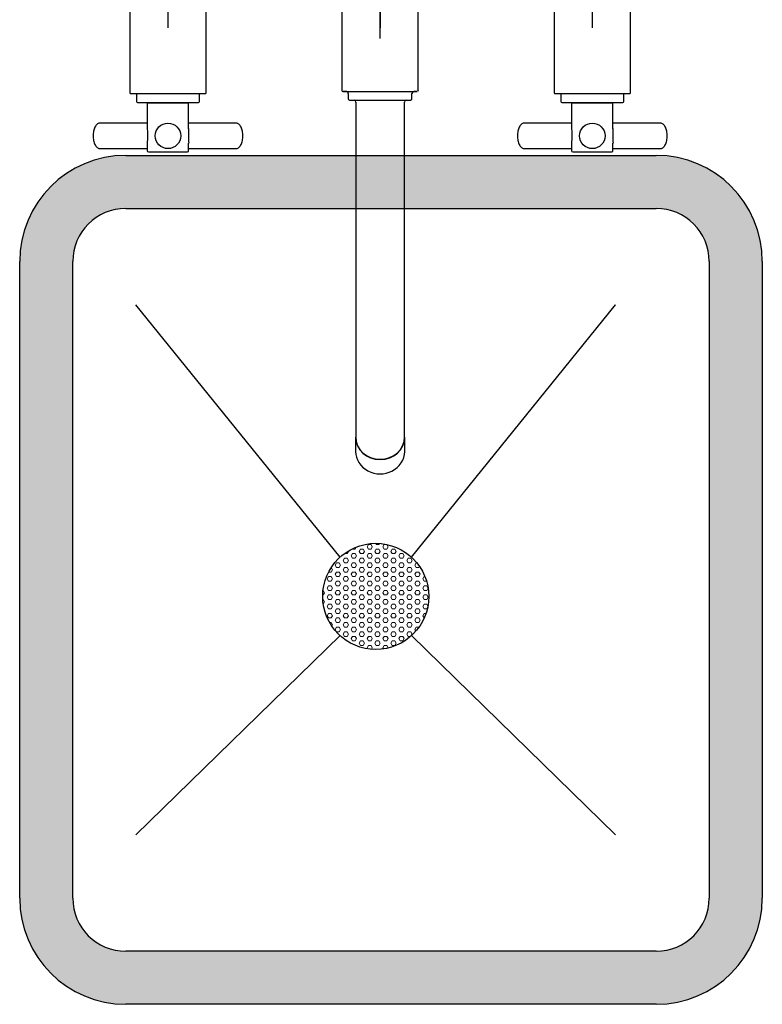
# Model space of a CAD drawing. Header units: inches. Extents: x 1703 to 137267, y -37098 to 14102.
# Tile 63 of 139: x 65782 to 66132, y 7597 to 8061. Entities that reach past the tile are written whole.
import ezdxf

# ---------------------------------------------------------------- set-up
doc = ezdxf.new("R2010")
doc.units = ezdxf.units.IN
doc.header["$MEASUREMENT"] = 0
doc.layers.add('CKD Dimensions', color=7, linetype='Continuous', lineweight=0)
doc.layers.add('CKD Equipments', color=252, linetype='Continuous', lineweight=0)
doc.layers.add('EQUI.', color=4, linetype='Continuous')
doc.layers.add('EQUIPMENT', color=1, linetype='Continuous')

# ---------------------------------------------------------------- blocks, each defined once
blk = doc.blocks.new('G$C92792038')
at = {"layer": 'CKD Dimensions'}
h = blk.add_hatch(color=61, dxfattribs=at)
h.dxf.hatch_style = 1
edge = h.paths.add_edge_path()
edge.add_line((50, 400), (300, 400))
edge.add_arc((300, 350), 50, 360, 90, ccw=False)
edge.add_line((350, 350), (350, 50))
edge.add_arc((300, 50), 50, 270, 360, ccw=False)
edge.add_line((300, 0), (50, 0))
edge.add_arc((50, 50), 50, 180, 270, ccw=False)
edge.add_line((0, 50), (0, 350))
edge.add_arc((50, 350), 50, 90, 180, ccw=False)
edge = h.paths.add_edge_path(flags=16)
edge.add_arc((300, 50), 25, 270, 360)
edge.add_line((325, 50), (325, 350))
edge.add_arc((300, 350), 25, 0, 90)
edge.add_line((300, 375), (50, 375))
edge.add_arc((50, 350), 25, 90, 180)
edge.add_line((25, 350), (25, 50))
edge.add_arc((50, 50), 25, 180, 270)
edge.add_line((50, 25), (300, 25))
h = blk.add_hatch(dxfattribs=at)
h.set_pattern_fill('HEX', color=256, scale=10)
h.set_pattern_definition([(0, (-71622.6968, -11169.517), (0, 2.16506351), [1.25, -2.5]), (120, (-71622.6968, -11169.517), (-1.875, -1.082531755), [1.25, -2.5]), (60, (-71621.4468, -11169.517), (-1.875, 1.082531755), [1.25, -2.5])])
edge = h.paths.add_edge_path()
edge.add_arc((167.8, 192.22), 25, 0, 360)
at = {"layer": 'CKD Equipments'}
for points in [[(150.97, 210.71), (54.8, 329.54)], [(150.97, 210.71), (54.8, 329.54)], [(150.97, 210.71), (54.8, 329.54)], [(184.63, 210.71), (280.8, 329.54)], [(184.63, 210.71), (280.8, 329.54)], [(184.63, 210.71), (280.8, 329.54)]]:
    blk.add_lwpolyline(points, dxfattribs=at)
at = {"layer": 'EQUI.'}
for p, q in [((50, 400), (300, 400)), ((50, 375), (300, 375)), ((0, 50), (0, 350)), ((25, 50), (25, 350)), ((325, 350), (325, 50)), ((350, 350), (350, 50)), ((300, 25), (50, 25)), ((300, 0), (50, 0))]:
    blk.add_line(p, q, dxfattribs=at)
for points in [[(150.97, 210.71), (54.8, 329.54)], [(184.63, 210.71), (280.8, 329.54)], [(54.8, 79.9), (150.97, 173.73)], [(54.8, 79.9), (150.97, 173.73)], [(54.8, 79.9), (150.97, 173.73)], [(54.8, 79.9), (150.97, 173.73)], [(280.8, 79.9), (184.63, 173.73)], [(280.8, 79.9), (184.63, 173.73)], [(280.8, 79.9), (184.63, 173.73)], [(280.8, 79.9), (184.63, 173.73)]]:
    blk.add_lwpolyline(points, dxfattribs=at)
blk.add_circle((167.8, 192.22), 25, dxfattribs=at)
blk.add_circle((167.8, 192.22), 25, dxfattribs=at)
blk.add_circle((167.8, 192.22), 25, dxfattribs=at)
blk.add_circle((167.8, 192.22), 25, dxfattribs=at)
for centre, radius, start, end in [((50, 350), 50, 90, 180), ((300, 350), 50, 0, 90), ((50, 350), 25, 90, 180), ((300, 350), 25, 0, 90), ((50, 50), 50, 180, 270), ((50, 50), 25, 180, 270), ((300, 50), 50, 270, 0), ((300, 50), 25, 270, 0)]:
    blk.add_arc(centre, radius, start, end, dxfattribs=at)
at = {"layer": 'EQUIPMENT'}
for p, q in [((69.88, 500.11), (69.88, 460.11)), ((169.88, 500.11), (169.88, 460.11)), ((269.88, 500.11), (269.88, 460.11)), ((169.88, 455.11), (169.88, 476.61)), ((51.88, 470.11), (51.88, 429.61)), ((87.88, 429.61), (87.88, 470.11)), ((151.88, 469.11), (151.88, 430.61)), ((187.88, 430.61), (187.88, 469.11)), ((251.88, 470.11), (251.88, 429.61)), ((287.88, 429.61), (287.88, 470.11)), ((52.38, 429.11), (87.38, 429.11)), ((55.03, 429.11), (55.03, 425.41)), ((84.73, 425.41), (84.73, 429.11)), ((154.88, 429.11), (154.88, 426.61)), ((184.88, 426.61), (184.88, 429.11)), ((252.38, 429.11), (287.38, 429.11)), ((255.03, 429.11), (255.03, 425.41)), ((284.73, 425.41), (284.73, 429.11)), ((55.53, 424.91), (84.23, 424.91)), ((60.13, 424.71), (79.63, 424.71)), ((60.13, 424.71), (60.13, 412.69)), ((61, 424.91), (61, 424.71)), ((78.77, 424.71), (78.77, 424.91)), ((79.63, 412.58), (79.63, 424.71)), ((158.38, 425.11), (158.38, 305.61)), ((181.38, 305.61), (181.38, 425.11)), ((255.53, 424.91), (284.23, 424.91)), ((260.13, 424.71), (279.63, 424.71)), ((260.13, 424.71), (260.13, 412.69)), ((261, 424.91), (261, 424.71)), ((278.77, 424.71), (278.77, 424.91)), ((279.63, 412.58), (279.63, 424.71)), ((60.13, 415.21), (37.84, 415.21)), ((101.93, 415.21), (79.63, 415.21)), ((260.13, 415.21), (237.84, 415.21)), ((301.93, 415.21), (279.63, 415.21)), ((34.6, 409.37), (34.59, 409.21)), ((34.59, 409.21), (34.6, 409.06)), ((105.18, 409.21), (105.17, 409.36)), ((105.17, 409.04), (105.18, 409.21)), ((234.6, 409.37), (234.59, 409.21)), ((234.59, 409.21), (234.6, 409.06)), ((305.18, 409.21), (305.17, 409.36)), ((305.17, 409.04), (305.18, 409.21)), ((60.13, 405.8), (60.13, 402.21)), ((79.63, 402.21), (79.63, 405.75)), ((260.13, 405.8), (260.13, 402.21)), ((279.63, 402.21), (279.63, 405.75)), ((37.84, 403.21), (60.13, 403.21)), ((60.63, 401.71), (79.13, 401.71)), ((79.63, 403.21), (101.93, 403.21)), ((237.84, 403.21), (260.13, 403.21)), ((260.63, 401.71), (279.13, 401.71)), ((279.63, 403.21), (301.93, 403.21)), ((158.38, 305.61), (158.38, 269.36)), ((181.38, 269.35), (181.38, 305.61)), ((158.38, 269.36), (158.38, 267.25)), ((181.38, 267.25), (181.38, 269.35)), ((158.31, 267.18), (158.31, 260.48)), ((181.46, 260.48), (181.46, 267.18))]:
    blk.add_line(p, q, dxfattribs=at)
for centre in [(69.88, 409.21), (269.88, 409.21)]:
    blk.add_circle(centre, 6, dxfattribs=at)
for centre, radius, start, end in [((52.38, 429.61), 0.5, 180, 270), ((87.38, 429.61), 0.5, 270, 0), ((152.37, 430.59), 0.478, 178.2673, 257.1382), ((153.92, 429.14), 0.959, 357.75, 77.9919), ((185.88, 429.11), 0.997, 103.3628, 180.0254), ((187.41, 430.6), 0.475, 305.7664, 0.8101), ((252.38, 429.61), 0.5, 180, 270), ((287.38, 429.61), 0.5, 270, 0), ((55.53, 425.41), 0.5, 180, 270), ((84.23, 425.41), 0.5, 270, 0), ((157.4, 425.12), 0.979, 359.4823, 72.3164), ((182.38, 425.11), 0.994, 107.8916, 180.1174), ((184.39, 426.61), 0.492, 288.0948, 0.3106), ((255.53, 425.41), 0.5, 180, 270), ((284.23, 425.41), 0.5, 270, 0), ((60.63, 402.21), 0.5, 180, 270), ((79.13, 402.21), 0.5, 270, 0), ((260.63, 402.21), 0.5, 180, 270), ((279.13, 402.21), 0.5, 270, 0), ((169.88, 262.02), 12.12, 213.9793, 325.1602)]:
    blk.add_arc(centre, radius, start, end, dxfattribs=at)
for centre, major_axis, ratio, start_param, end_param in [((169.88, 430.11), (17.5, 0), 0.000034, 2.696758, 6.283185), ((169.88, 430.11), (17.5, 0), 0.000034, 0, 0.440577), ((169.88, 426.11), (14.5, 0), 0.000034, 3.141569, 6.283185), ((169.88, 267.18), (11.58, 0), 0.906322, 3.141593, 6.283185), ((169.88, 267.25), (11.5, 0), 0.906322, 3.141593, 6.283185), ((169.88, 260.48), (11.58, 0), 0.906322, 3.141593, 3.655143), ((169.88, 260.48), (11.58, 0), 0.906322, 5.752494, 6.283185)]:
    blk.add_ellipse(centre, major_axis=major_axis, ratio=ratio, start_param=start_param, end_param=end_param, dxfattribs=at)
for points, knots in [([(154.89, 426.62), (154.89, 426.61), (154.88, 426.54), (154.92, 426.41), (155, 426.29), (155.09, 426.2), (155.17, 426.16), (155.24, 426.13), (155.26, 426.13), (155.27, 426.13)], [0, 0, 0, 0, 0.071045, 0.33477, 0.544053, 0.719742, 0.867475, 0.987287, 1, 1, 1, 1]), ([(37.83, 415.18), (37.74, 415.19), (37.46, 415.21), (36.96, 415.02), (36.4, 414.65), (35.89, 414.09), (35.44, 413.35), (35.07, 412.46), (34.8, 411.46), (34.63, 410.39), (34.61, 409.74), (34.6, 409.37)], [0, 0, 0, 0, 0.045604, 0.158159, 0.271631, 0.39062, 0.514613, 0.640295, 0.76551, 0.890129, 1, 1, 1, 1]), ([(105.17, 409.36), (105.17, 409.52), (105.16, 410.01), (105.07, 410.91), (104.85, 411.95), (104.53, 412.91), (104.11, 413.74), (103.61, 414.43), (103.04, 414.9), (102.46, 415.17), (102.12, 415.18), (101.95, 415.19)], [0, 0, 0, 0, 0.048847, 0.173034, 0.297636, 0.422848, 0.549037, 0.676469, 0.804317, 0.914337, 1, 1, 1, 1]), ([(237.83, 415.18), (237.74, 415.19), (237.46, 415.21), (236.96, 415.02), (236.4, 414.65), (235.89, 414.09), (235.44, 413.35), (235.07, 412.46), (234.8, 411.46), (234.63, 410.39), (234.61, 409.74), (234.6, 409.37)], [0, 0, 0, 0, 0.045604, 0.158159, 0.271631, 0.39062, 0.514613, 0.640295, 0.76551, 0.890129, 1, 1, 1, 1]), ([(305.17, 409.36), (305.17, 409.52), (305.16, 410.01), (305.07, 410.91), (304.85, 411.95), (304.53, 412.91), (304.11, 413.74), (303.61, 414.43), (303.04, 414.9), (302.46, 415.17), (302.12, 415.18), (301.95, 415.19)], [0, 0, 0, 0, 0.048847, 0.173034, 0.297636, 0.422848, 0.549037, 0.676469, 0.804317, 0.914337, 1, 1, 1, 1]), ([(34.6, 409.06), (34.6, 408.9), (34.61, 408.41), (34.7, 407.51), (34.92, 406.47), (35.24, 405.51), (35.65, 404.67), (36.16, 403.99), (36.73, 403.52), (37.3, 403.25), (37.64, 403.23), (37.82, 403.23)], [0, 0, 0, 0, 0.048847, 0.173034, 0.297636, 0.422848, 0.549037, 0.676469, 0.804317, 0.914337, 1, 1, 1, 1]), ([(60.13, 412.7), (60.13, 412.34), (60.15, 411.97), (60.19, 410.85), (60.23, 410.05), (60.23, 407.96), (60.13, 406.75), (60.13, 405.76)], [0.4022822, 0.4022822, 0.4022822, 0.4022822, 0.4375, 0.4375, 0.5, 0.5, 0.5975436, 0.5975436, 0.5975436, 0.5975436]), ([(79.63, 412.63), (79.63, 412.3), (79.62, 411.94), (79.57, 410.83), (79.54, 410.02), (79.54, 409.21)], [0.90411341, 0.90411341, 0.90411341, 0.90411341, 0.9375, 0.9375, 1, 1, 1, 1]), ([(101.94, 403.24), (102.03, 403.23), (102.3, 403.21), (102.81, 403.39), (103.37, 403.76), (103.88, 404.33), (104.33, 405.07), (104.7, 405.96), (104.97, 406.96), (105.14, 408.02), (105.16, 408.68), (105.17, 409.04)], [0, 0, 0, 0, 0.045604, 0.158159, 0.271631, 0.39062, 0.514613, 0.640295, 0.76551, 0.890129, 1, 1, 1, 1]), ([(234.6, 409.06), (234.6, 408.9), (234.61, 408.41), (234.7, 407.51), (234.92, 406.47), (235.24, 405.51), (235.65, 404.67), (236.16, 403.99), (236.73, 403.52), (237.3, 403.25), (237.64, 403.23), (237.82, 403.23)], [0, 0, 0, 0, 0.048847, 0.173034, 0.297636, 0.422848, 0.549037, 0.676469, 0.804317, 0.914337, 1, 1, 1, 1]), ([(260.13, 412.7), (260.13, 412.34), (260.15, 411.97), (260.19, 410.85), (260.23, 410.05), (260.23, 407.96), (260.13, 406.75), (260.13, 405.76)], [0.4022822, 0.4022822, 0.4022822, 0.4022822, 0.4375, 0.4375, 0.5, 0.5, 0.5975436, 0.5975436, 0.5975436, 0.5975436]), ([(279.63, 412.63), (279.63, 412.3), (279.62, 411.94), (279.57, 410.83), (279.54, 410.02), (279.54, 409.21)], [0.90411341, 0.90411341, 0.90411341, 0.90411341, 0.9375, 0.9375, 1, 1, 1, 1]), ([(301.94, 403.24), (302.03, 403.23), (302.3, 403.21), (302.81, 403.39), (303.37, 403.76), (303.88, 404.33), (304.33, 405.07), (304.7, 405.96), (304.97, 406.96), (305.14, 408.02), (305.16, 408.68), (305.17, 409.04)], [0, 0, 0, 0, 0.045604, 0.158159, 0.271631, 0.39062, 0.514613, 0.640295, 0.76551, 0.890129, 1, 1, 1, 1])]:
    blk.add_open_spline(points, degree=3, knots=knots, dxfattribs=at)
for points in [[(79.54, 409.21), (79.54, 407.93), (79.64, 406.72), (79.64, 405.74)], [(279.54, 409.21), (279.54, 407.93), (279.64, 406.72), (279.64, 405.74)]]:
    blk.add_open_spline(points, degree=3, dxfattribs=at)

msp = doc.modelspace()

# ---------------------------------------------------------------- block references
at = {"layer": 'CKD Equipments', "ltscale": 0.25}
msp.add_blockref('G$C92792038', (65781.73, 7597.08), dxfattribs=at)

doc.saveas('drawing.dxf')
